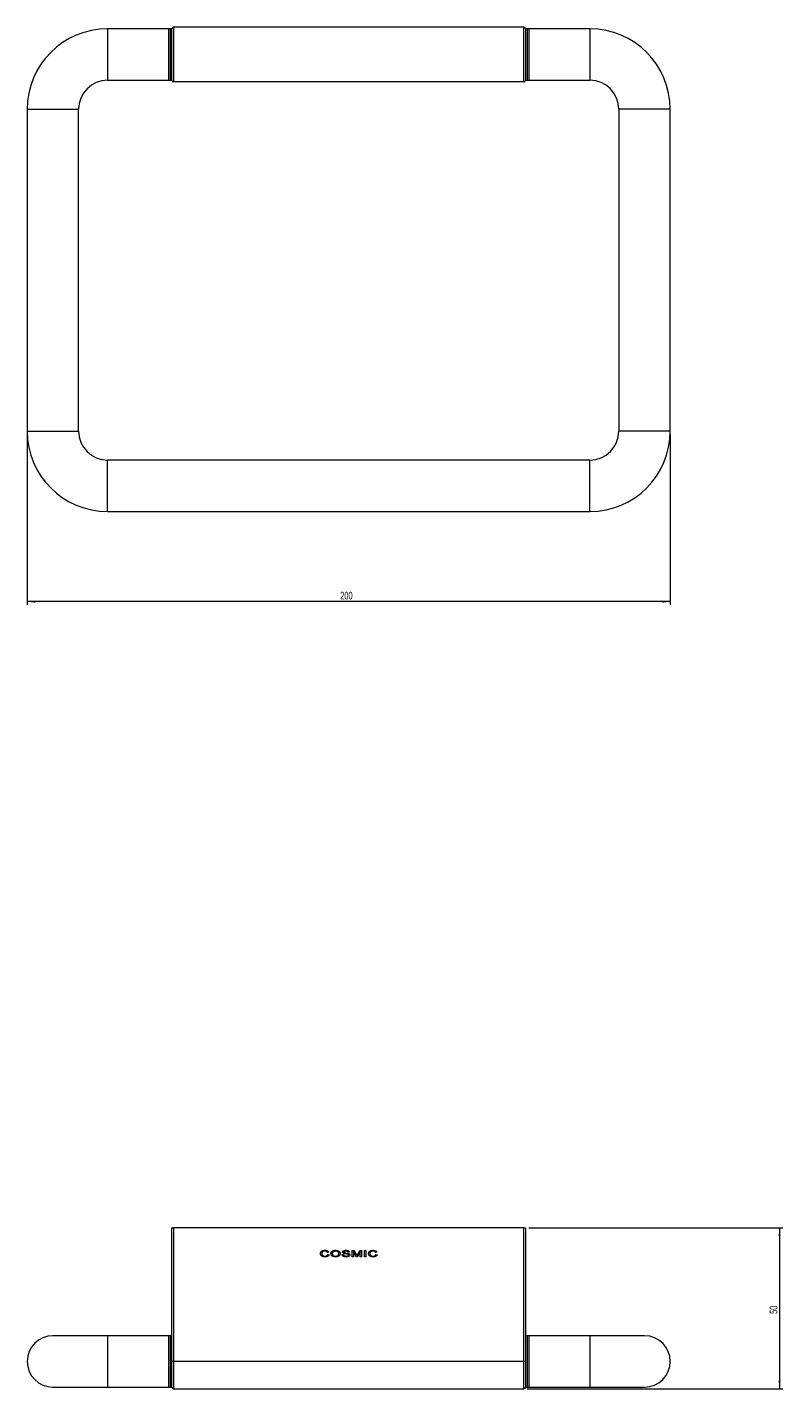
# Model space of a CAD drawing. Header units: millimetres. Extents: x -324 to 226, y 9 to 503.
# Tile 1 of 3: x -324 to -89, y 80 to 503. Entities that reach past the tile are written whole.
import ezdxf

# ---------------------------------------------------------------- set-up
doc = ezdxf.new("R2010")
doc.units = ezdxf.units.MM
doc.styles.add('SLDTEXTSTYLE0', font='TXT', dxfattribs={"width": 0.605})
doc.dimstyles.new('SLDDIMSTYLE0', dxfattribs={"dimtxt": 2.311487, "dimasz": 2.5, "dimexe": 0, "dimexo": 0.0625, "dimgap": 0.577872, "dimtad": 1, "dimtoh": 1, "dimrnd": 1e-09, "dimzin": 12, "dimdsep": 46, "dimtxsty": 'SLDTEXTSTYLE0', "dimsah": 1, "dimcen": 0.09, "dimadec": 0, "dimazin": 0, "dimtfac": 1, "dimtofl": 0, "dimtmove": 0, "dimatfit": 3, "dimfxl": 1, "dimfrac": 2, "dimtolj": 1, "dimtzin": 12, "dimarcsym": 0})

# ---------------------------------------------------------------- blocks, each defined once
blk = doc.blocks.new('*D1')
at = {"color": 7, "linetype": 'Continuous', "lineweight": 0}
for p, q in [((-324.11, 376.97), (-324.11, 323.97)), ((-124.11, 376.97), (-124.11, 323.97)), ((-124.11, 324.97), (-324.11, 324.97))]:
    blk.add_line(p, q, dxfattribs=at)
for points in [[(-324.11, 324.97), (-321.61, 324.66), (-321.61, 325.28)], [(-124.11, 324.97), (-126.61, 325.28), (-126.61, 324.66)]]:
    blk.add_solid(points, dxfattribs=at)
at = {"color": 7, "linetype": 'Continuous', "lineweight": 0, "insert": (-226.75, 328.04), "char_height": 2.381, "attachment_point": 1, "style": 'SLDTEXTSTYLE0'}
blk.add_mtext('200', dxfattribs=at)
blk = doc.blocks.new('*D2')
at = {"color": 7, "linetype": 'Continuous', "lineweight": 0}
for p, q in [((-168.11, 130.38), (-89.11, 130.38)), ((-90.11, 130.38), (-90.11, 80.38)), ((-168.61, 80.38), (-89.11, 80.38))]:
    blk.add_line(p, q, dxfattribs=at)
for points in [[(-90.11, 130.38), (-90.42, 127.88), (-89.8, 127.88)], [(-90.11, 80.38), (-89.8, 82.88), (-90.42, 82.88)]]:
    blk.add_solid(points, dxfattribs=at)
at = {"color": 7, "linetype": 'Continuous', "lineweight": 0, "insert": (-93.18, 103.63), "char_height": 2.381, "attachment_point": 1, "rotation": 90, "style": 'SLDTEXTSTYLE0'}
blk.add_mtext('50', dxfattribs=at)

msp = doc.modelspace()

# ---------------------------------------------------------------- linework, layer by layer
at = {"color": 7, "linetype": 'Continuous', "lineweight": 15}
for p, q in [((-279.606, 502.969), (-299.106, 502.969)), ((-279.106, 502.969), (-280.106, 502.969)), ((-280.106, 495.588), (-280.106, 502.969)), ((-279.606, 502.969), (-279.606, 486.969)), ((-279.106, 486.969), (-279.106, 502.969)), ((-279.106, 495.588), (-279.106, 502.969)), ((-278.606, 503.469), (-278.606, 486.469)), ((-169.606, 503.469), (-278.606, 503.469)), ((-169.606, 486.469), (-169.606, 503.469)), ((-168.106, 502.969), (-169.106, 502.969)), ((-169.106, 502.969), (-169.106, 486.969)), ((-149.106, 502.969), (-168.606, 502.969)), ((-168.606, 502.969), (-168.606, 486.969)), ((-168.106, 502.969), (-168.106, 486.969)), ((-280.106, 486.969), (-280.106, 495.588)), ((-279.106, 486.969), (-279.106, 495.588)), ((-299.106, 486.969), (-279.606, 486.969)), ((-280.106, 486.969), (-279.106, 486.969)), ((-169.106, 486.969), (-168.106, 486.969)), ((-168.606, 486.969), (-149.106, 486.969)), ((-169.606, 486.469), (-278.606, 486.469)), ((-324.106, 477.969), (-324.106, 377.969)), ((-308.106, 377.969), (-308.106, 477.969)), ((-140.106, 477.969), (-140.106, 377.969)), ((-124.106, 377.969), (-124.106, 477.969)), ((-149.106, 368.969), (-299.106, 368.969)), ((-299.106, 352.969), (-149.106, 352.969)), ((-279.106, 88.881), (-279.106, 130.381)), ((-279.106, 130.381), (-278.606, 130.381)), ((-278.606, 130.381), (-278.606, 88.881)), ((-169.606, 130.381), (-278.606, 130.381)), ((-169.606, 88.881), (-169.606, 130.381)), ((-169.606, 130.381), (-169.106, 130.381)), ((-169.106, 130.381), (-169.106, 88.881)), ((-230.311, 122.826), (-230.722, 122.765)), ((-223.834, 122.817), (-224.245, 122.817)), ((-223.019, 123.381), (-222.387, 123.381)), ((-223.019, 121.381), (-223.019, 123.381)), ((-222.609, 123.074), (-222.609, 121.381)), ((-221.777, 121.381), (-222.609, 123.074)), ((-222.387, 123.381), (-221.686, 121.978)), ((-220.506, 123.074), (-221.388, 121.381)), ((-221.382, 122.002), (-220.651, 123.381)), ((-220.651, 123.381), (-220.096, 123.381)), ((-220.506, 121.381), (-220.506, 123.074)), ((-220.096, 123.381), (-220.096, 121.381)), ((-219.152, 123.381), (-218.742, 123.381)), ((-219.152, 121.381), (-219.152, 123.381)), ((-218.742, 123.381), (-218.742, 121.381)), ((-215.337, 122.826), (-215.747, 122.765)), ((-230.645, 122.087), (-230.234, 122.022)), ((-226.116, 122.074), (-225.706, 122.074)), ((-222.609, 121.381), (-223.019, 121.381)), ((-221.388, 121.381), (-221.777, 121.381)), ((-220.096, 121.381), (-220.506, 121.381)), ((-218.742, 121.381), (-219.152, 121.381)), ((-215.67, 122.087), (-215.26, 122.022)), ((-299.106, 96.881), (-316.106, 96.881)), ((-279.606, 96.881), (-299.106, 96.881)), ((-279.106, 96.881), (-280.106, 96.881)), ((-280.106, 80.881), (-280.106, 96.881)), ((-279.606, 96.881), (-279.606, 80.881)), ((-168.106, 96.881), (-169.106, 96.881)), ((-149.106, 96.881), (-168.606, 96.881)), ((-168.606, 96.881), (-168.606, 80.881)), ((-168.106, 96.881), (-168.106, 89.994)), ((-132.106, 96.881), (-149.106, 96.881)), ((-278.606, 88.881), (-279.106, 88.881)), ((-279.106, 80.881), (-279.106, 88.881)), ((-169.606, 88.881), (-278.606, 88.881)), ((-169.106, 88.881), (-169.606, 88.881)), ((-169.106, 88.881), (-169.106, 80.881)), ((-168.106, 89.994), (-168.106, 80.881)), ((-316.106, 80.881), (-299.106, 80.881)), ((-299.106, 80.881), (-279.606, 80.881)), ((-280.106, 80.881), (-279.106, 80.881)), ((-169.106, 80.881), (-168.106, 80.881)), ((-168.606, 80.881), (-149.106, 80.881)), ((-149.106, 80.881), (-132.106, 80.881)), ((-278.606, 80.381), (-169.606, 80.381))]:
    msp.add_line(p, q, dxfattribs=at)
at = {"color": 8, "linetype": 'Continuous', "lineweight": 15}
for p, q in [((-299.106, 502.969), (-299.106, 486.969)), ((-149.106, 502.969), (-149.106, 486.969)), ((-324.106, 477.969), (-308.106, 477.969)), ((-124.106, 477.969), (-140.106, 477.969)), ((-324.106, 377.969), (-308.106, 377.969)), ((-124.106, 377.969), (-140.106, 377.969)), ((-299.106, 352.969), (-299.106, 368.969)), ((-149.106, 352.969), (-149.106, 368.969)), ((-299.106, 96.881), (-299.106, 80.881)), ((-149.106, 96.881), (-149.106, 80.881)), ((-278.606, 88.881), (-278.606, 80.381)), ((-169.606, 80.381), (-169.606, 88.881))]:
    msp.add_line(p, q, dxfattribs=at)
at = {"color": 7, "linetype": 'Continuous', "lineweight": 15}
for centre, radius, start, end in [((-299.106, 477.969), 25, 90, 180), ((-278.606, 502.969), 0.5, 90, 180), ((-169.606, 502.969), 0.5, 0, 90), ((-149.106, 477.969), 25, 0, 90), ((-299.106, 477.969), 9, 90, 180), ((-278.606, 486.969), 0.5, 180, 270), ((-169.606, 486.969), 0.5, 270, 0), ((-149.106, 477.969), 9, 0, 90), ((-299.106, 377.969), 25, 180, 270), ((-299.106, 377.969), 9, 180, 270), ((-149.106, 377.969), 9, 270, 0), ((-149.106, 377.969), 25, 270, 0), ((-316.106, 88.881), 8, 90, 270), ((-132.106, 88.881), 8, 270, 90), ((-278.606, 80.881), 0.5, 180, 270), ((-169.606, 80.881), 0.5, 270, 0)]:
    msp.add_arc(centre, radius, start, end, dxfattribs=at)
for points, knots in [([(-232.901, 122.396), (-232.9, 122.422), (-232.899, 122.472), (-232.891, 122.546), (-232.877, 122.617), (-232.858, 122.687), (-232.832, 122.753), (-232.802, 122.818), (-232.765, 122.879), (-232.723, 122.938), (-232.676, 122.994), (-232.625, 123.046), (-232.568, 123.095), (-232.507, 123.141), (-232.441, 123.183), (-232.37, 123.221), (-232.295, 123.257), (-232.215, 123.288), (-232.132, 123.316), (-232.046, 123.341), (-231.959, 123.361), (-231.869, 123.378), (-231.778, 123.391), (-231.684, 123.4), (-231.588, 123.406), (-231.524, 123.407), (-231.491, 123.407)], [0, 0, 0, 0, 0.0392127, 0.0776127, 0.1150268, 0.1516574, 0.1882764, 0.2248087, 0.2615234, 0.2986614, 0.336133, 0.3740514, 0.4125061, 0.4516922, 0.4920284, 0.5333758, 0.5760003, 0.6203501, 0.6656128, 0.7113085, 0.7574834, 0.8042841, 0.8520016, 0.9002897, 0.9496662, 1, 1, 1, 1]), ([(-231.51, 123.176), (-231.537, 123.176), (-231.592, 123.175), (-231.672, 123.17), (-231.748, 123.162), (-231.821, 123.15), (-231.89, 123.135), (-231.956, 123.116), (-232.018, 123.094), (-232.077, 123.069), (-232.132, 123.04), (-232.183, 123.009), (-232.229, 122.977), (-232.272, 122.941), (-232.31, 122.903), (-232.344, 122.863), (-232.374, 122.821), (-232.407, 122.761), (-232.44, 122.685), (-232.469, 122.59), (-232.488, 122.494), (-232.49, 122.43), (-232.491, 122.397)], [0, 0, 0, 0, 0.05880528, 0.1151756, 0.16920908, 0.22106952, 0.27113642, 0.31928257, 0.36577223, 0.41109135, 0.45470801, 0.4966893, 0.53684371, 0.57556888, 0.61334572, 0.65026143, 0.68680298, 0.72288021, 0.79414442, 0.86334841, 0.93176278, 1, 1, 1, 1]), ([(-230.722, 122.765), (-230.73, 122.783), (-230.748, 122.817), (-230.777, 122.865), (-230.81, 122.91), (-230.847, 122.951), (-230.885, 122.988), (-230.927, 123.022), (-230.971, 123.052), (-231.019, 123.079), (-231.07, 123.102), (-231.123, 123.122), (-231.18, 123.138), (-231.24, 123.153), (-231.303, 123.163), (-231.369, 123.171), (-231.438, 123.175), (-231.485, 123.176), (-231.51, 123.176)], [0, 0, 0, 0, 0.06184966, 0.12200667, 0.1805389, 0.2382338, 0.29492376, 0.3512955, 0.40811383, 0.46545846, 0.5241135, 0.58437806, 0.6471845, 0.71210079, 0.77966758, 0.85011239, 0.92321273, 1, 1, 1, 1]), ([(-231.491, 123.407), (-231.455, 123.407), (-231.383, 123.406), (-231.277, 123.398), (-231.176, 123.387), (-231.079, 123.37), (-230.987, 123.349), (-230.9, 123.322), (-230.816, 123.292), (-230.737, 123.256), (-230.664, 123.216), (-230.596, 123.172), (-230.534, 123.124), (-230.477, 123.072), (-230.427, 123.017), (-230.382, 122.957), (-230.343, 122.894), (-230.322, 122.848), (-230.311, 122.826)], [0, 0, 0, 0, 0.0788035, 0.1546021, 0.2275391, 0.2978795, 0.3657456, 0.431238, 0.4950118, 0.5569067, 0.6171217, 0.6751019, 0.731062, 0.7858002, 0.8397443, 0.8929383, 0.9462471, 1, 1, 1, 1]), ([(-229.624, 122.355), (-229.624, 122.375), (-229.623, 122.415), (-229.618, 122.475), (-229.611, 122.532), (-229.6, 122.588), (-229.586, 122.643), (-229.568, 122.695), (-229.549, 122.746), (-229.525, 122.795), (-229.499, 122.843), (-229.469, 122.889), (-229.437, 122.933), (-229.4, 122.975), (-229.362, 123.016), (-229.319, 123.055), (-229.274, 123.093), (-229.21, 123.14), (-229.123, 123.195), (-229.013, 123.252), (-228.895, 123.3), (-228.77, 123.339), (-228.637, 123.37), (-228.497, 123.391), (-228.351, 123.405), (-228.25, 123.406), (-228.199, 123.407)], [0, 0, 0, 0, 0.0306424, 0.060566, 0.0896373, 0.1183707, 0.1464761, 0.1742617, 0.2017675, 0.2289905, 0.2564135, 0.2838031, 0.3113324, 0.3393553, 0.3677217, 0.3963815, 0.4260029, 0.4561112, 0.5174417, 0.5799925, 0.6437996, 0.7095119, 0.777756, 0.848726, 0.9225826, 1, 1, 1, 1]), ([(-228.197, 123.176), (-228.231, 123.176), (-228.298, 123.175), (-228.397, 123.165), (-228.492, 123.151), (-228.584, 123.13), (-228.672, 123.103), (-228.756, 123.07), (-228.837, 123.032), (-228.901, 122.995), (-228.95, 122.962), (-228.984, 122.936), (-229.016, 122.907), (-229.045, 122.876), (-229.073, 122.843), (-229.097, 122.808), (-229.12, 122.772), (-229.139, 122.733), (-229.157, 122.692), (-229.172, 122.649), (-229.185, 122.604), (-229.195, 122.558), (-229.204, 122.509), (-229.209, 122.458), (-229.213, 122.406), (-229.214, 122.37), (-229.214, 122.352)], [0, 0, 0, 0, 0.0687539, 0.1353454, 0.1999957, 0.2632874, 0.3246768, 0.3854383, 0.4454738, 0.5052475, 0.5349255, 0.5639301, 0.5927387, 0.6213359, 0.6498403, 0.6784781, 0.7072766, 0.7366891, 0.7662751, 0.7969698, 0.8281051, 0.8604084, 0.893508, 0.9276767, 0.9633361, 1, 1, 1, 1]), ([(-228.199, 123.407), (-228.165, 123.407), (-228.098, 123.406), (-227.999, 123.4), (-227.902, 123.389), (-227.808, 123.375), (-227.716, 123.357), (-227.627, 123.334), (-227.54, 123.308), (-227.456, 123.277), (-227.376, 123.243), (-227.301, 123.205), (-227.23, 123.164), (-227.164, 123.12), (-227.103, 123.073), (-227.048, 123.022), (-226.997, 122.968), (-226.951, 122.911), (-226.91, 122.851), (-226.875, 122.79), (-226.845, 122.726), (-226.82, 122.66), (-226.801, 122.592), (-226.788, 122.523), (-226.78, 122.451), (-226.778, 122.403), (-226.778, 122.378)], [0, 0, 0, 0, 0.0519382, 0.1027323, 0.1522886, 0.2008928, 0.2486451, 0.2954528, 0.3416276, 0.3873554, 0.4318635, 0.4748352, 0.5164228, 0.5567947, 0.5959733, 0.6344659, 0.6722101, 0.7094387, 0.7462393, 0.782501, 0.8182572, 0.8540298, 0.8896947, 0.9259403, 0.9625599, 1, 1, 1, 1]), ([(-227.188, 122.38), (-227.189, 122.4), (-227.189, 122.439), (-227.195, 122.496), (-227.205, 122.551), (-227.218, 122.605), (-227.235, 122.657), (-227.256, 122.706), (-227.281, 122.754), (-227.31, 122.8), (-227.342, 122.844), (-227.379, 122.885), (-227.418, 122.923), (-227.461, 122.959), (-227.507, 122.993), (-227.558, 123.024), (-227.612, 123.052), (-227.668, 123.078), (-227.728, 123.102), (-227.79, 123.122), (-227.853, 123.138), (-227.918, 123.152), (-227.986, 123.163), (-228.054, 123.171), (-228.125, 123.175), (-228.173, 123.176), (-228.197, 123.176)], [0, 0, 0, 0, 0.0410728, 0.080649, 0.1194993, 0.1577761, 0.195228, 0.2326306, 0.2698476, 0.3070977, 0.3447636, 0.3824928, 0.4205428, 0.4593228, 0.4990464, 0.5397665, 0.5818276, 0.625143, 0.6694903, 0.7143988, 0.7597437, 0.8059265, 0.8528472, 0.9008747, 0.9497855, 1, 1, 1, 1]), ([(-226.014, 122.859), (-226.013, 122.872), (-226.013, 122.897), (-226.006, 122.934), (-225.996, 122.97), (-225.982, 123.006), (-225.964, 123.041), (-225.941, 123.075), (-225.915, 123.109), (-225.885, 123.142), (-225.851, 123.173), (-225.813, 123.203), (-225.772, 123.231), (-225.727, 123.257), (-225.677, 123.28), (-225.625, 123.303), (-225.569, 123.322), (-225.488, 123.346), (-225.381, 123.371), (-225.247, 123.392), (-225.106, 123.404), (-225.009, 123.406), (-224.96, 123.407)], [0, 0, 0, 0, 0.0286393, 0.0573034, 0.0860267, 0.1154349, 0.1455548, 0.1768554, 0.2095162, 0.2439156, 0.2795995, 0.3163872, 0.3545105, 0.3945972, 0.4362696, 0.4799592, 0.5255706, 0.5737274, 0.6738274, 0.7778192, 0.8864801, 1, 1, 1, 1]), ([(-225.575, 122.427), (-225.593, 122.433), (-225.628, 122.445), (-225.678, 122.466), (-225.724, 122.487), (-225.768, 122.509), (-225.807, 122.534), (-225.843, 122.558), (-225.876, 122.584), (-225.905, 122.611), (-225.931, 122.639), (-225.953, 122.668), (-225.972, 122.698), (-225.987, 122.729), (-225.999, 122.76), (-226.008, 122.792), (-226.013, 122.826), (-226.014, 122.848), (-226.014, 122.859)], [0, 0, 0, 0, 0.0865027, 0.1685484, 0.2460548, 0.3199882, 0.3898216, 0.4562395, 0.518977, 0.5791637, 0.6368052, 0.6918676, 0.7451437, 0.7967828, 0.8475709, 0.8978364, 0.9488929, 1, 1, 1, 1]), ([(-224.944, 123.176), (-224.971, 123.176), (-225.025, 123.176), (-225.102, 123.171), (-225.174, 123.165), (-225.24, 123.155), (-225.3, 123.143), (-225.354, 123.128), (-225.402, 123.111), (-225.445, 123.09), (-225.482, 123.068), (-225.514, 123.044), (-225.542, 123.019), (-225.565, 122.993), (-225.582, 122.966), (-225.594, 122.937), (-225.602, 122.908), (-225.603, 122.888), (-225.604, 122.878)], [0, 0, 0, 0, 0.1053235, 0.2032001, 0.2937334, 0.3776528, 0.4551034, 0.5256243, 0.590337, 0.6498947, 0.704426, 0.7547549, 0.8013465, 0.8444037, 0.8851389, 0.9236984, 0.9614007, 1, 1, 1, 1]), ([(-225.604, 122.878), (-225.603, 122.869), (-225.603, 122.852), (-225.597, 122.826), (-225.588, 122.802), (-225.576, 122.779), (-225.56, 122.758), (-225.541, 122.737), (-225.518, 122.718), (-225.501, 122.707), (-225.492, 122.701)], [0, 0, 0, 0, 0.1210132, 0.2369517, 0.3539112, 0.4701814, 0.5931714, 0.7201017, 0.8553119, 1, 1, 1, 1]), ([(-225.492, 122.701), (-225.481, 122.695), (-225.457, 122.681), (-225.412, 122.665), (-225.357, 122.647), (-225.291, 122.63), (-225.214, 122.612), (-225.125, 122.594), (-225.026, 122.576), (-224.919, 122.559), (-224.811, 122.542), (-224.708, 122.525), (-224.614, 122.509), (-224.529, 122.492), (-224.453, 122.477), (-224.386, 122.461), (-224.327, 122.447), (-224.291, 122.437), (-224.274, 122.433)], [0, 0, 0, 0, 0.0296714, 0.0676373, 0.114054, 0.1684678, 0.2319032, 0.3038638, 0.3846353, 0.4739334, 0.5641805, 0.6473671, 0.7234967, 0.7926928, 0.8550999, 0.910297, 0.9587965, 1, 1, 1, 1]), ([(-224.96, 123.407), (-224.932, 123.407), (-224.879, 123.406), (-224.799, 123.403), (-224.722, 123.397), (-224.647, 123.39), (-224.575, 123.38), (-224.505, 123.368), (-224.438, 123.353), (-224.373, 123.337), (-224.311, 123.318), (-224.253, 123.298), (-224.199, 123.275), (-224.148, 123.25), (-224.101, 123.223), (-224.057, 123.194), (-224.017, 123.163), (-223.981, 123.129), (-223.949, 123.095), (-223.921, 123.058), (-223.896, 123.021), (-223.876, 122.982), (-223.859, 122.943), (-223.847, 122.902), (-223.838, 122.86), (-223.836, 122.832), (-223.834, 122.817)], [0, 0, 0, 0, 0.0589561, 0.1159395, 0.1715844, 0.2253489, 0.2776066, 0.3283803, 0.3777871, 0.4258406, 0.4721414, 0.5164377, 0.5585768, 0.5992165, 0.6381307, 0.6756956, 0.7119384, 0.7471443, 0.7813265, 0.8141134, 0.8460959, 0.8773555, 0.9079032, 0.9385591, 0.9690689, 1, 1, 1, 1]), ([(-224.245, 122.817), (-224.248, 122.832), (-224.253, 122.86), (-224.267, 122.901), (-224.285, 122.939), (-224.308, 122.974), (-224.336, 123.006), (-224.367, 123.036), (-224.403, 123.063), (-224.444, 123.087), (-224.489, 123.108), (-224.539, 123.126), (-224.594, 123.142), (-224.655, 123.154), (-224.72, 123.164), (-224.79, 123.171), (-224.865, 123.175), (-224.917, 123.176), (-224.944, 123.176)], [0, 0, 0, 0, 0.0510886, 0.10073792, 0.14949394, 0.19795076, 0.24656634, 0.29665742, 0.34893038, 0.40326179, 0.46098867, 0.52304278, 0.58940524, 0.66076522, 0.73713249, 0.81909302, 0.90680378, 1, 1, 1, 1]), ([(-217.927, 122.396), (-217.926, 122.422), (-217.925, 122.472), (-217.916, 122.546), (-217.902, 122.617), (-217.883, 122.687), (-217.858, 122.753), (-217.828, 122.818), (-217.791, 122.879), (-217.749, 122.938), (-217.702, 122.994), (-217.65, 123.046), (-217.593, 123.095), (-217.532, 123.141), (-217.466, 123.183), (-217.395, 123.221), (-217.32, 123.257), (-217.24, 123.288), (-217.157, 123.316), (-217.072, 123.341), (-216.984, 123.361), (-216.895, 123.378), (-216.803, 123.391), (-216.71, 123.4), (-216.614, 123.406), (-216.549, 123.407), (-216.517, 123.407)], [0, 0, 0, 0, 0.0392127, 0.0776127, 0.1150268, 0.1516574, 0.1882764, 0.2248087, 0.2615234, 0.2986614, 0.336133, 0.3740514, 0.4125061, 0.4516922, 0.4920284, 0.5333758, 0.5760003, 0.6203501, 0.6656128, 0.7113085, 0.7574834, 0.8042841, 0.8520016, 0.9002897, 0.9496662, 1, 1, 1, 1]), ([(-216.535, 123.176), (-216.563, 123.176), (-216.617, 123.175), (-216.697, 123.17), (-216.773, 123.162), (-216.846, 123.15), (-216.916, 123.135), (-216.981, 123.116), (-217.044, 123.094), (-217.103, 123.069), (-217.157, 123.04), (-217.208, 123.009), (-217.255, 122.977), (-217.297, 122.941), (-217.336, 122.903), (-217.369, 122.863), (-217.399, 122.821), (-217.433, 122.761), (-217.466, 122.685), (-217.495, 122.59), (-217.513, 122.494), (-217.515, 122.43), (-217.516, 122.397)], [0, 0, 0, 0, 0.0588053, 0.1151756, 0.1692091, 0.2210695, 0.2711364, 0.3192826, 0.3657722, 0.4110914, 0.454708, 0.4966893, 0.5368437, 0.5755689, 0.6133457, 0.6502614, 0.686803, 0.7228802, 0.7941444, 0.8633484, 0.9317628, 1, 1, 1, 1]), ([(-215.747, 122.765), (-215.756, 122.783), (-215.774, 122.817), (-215.803, 122.865), (-215.836, 122.91), (-215.872, 122.951), (-215.911, 122.988), (-215.952, 123.022), (-215.997, 123.052), (-216.044, 123.079), (-216.095, 123.102), (-216.149, 123.122), (-216.206, 123.138), (-216.265, 123.153), (-216.329, 123.163), (-216.395, 123.171), (-216.464, 123.175), (-216.511, 123.176), (-216.535, 123.176)], [0, 0, 0, 0, 0.0618497, 0.1220067, 0.1805389, 0.2382338, 0.2949238, 0.3512955, 0.4081138, 0.4654585, 0.5241135, 0.5843781, 0.6471845, 0.7121008, 0.7796676, 0.8501124, 0.9232127, 1, 1, 1, 1]), ([(-216.517, 123.407), (-216.48, 123.407), (-216.408, 123.406), (-216.303, 123.398), (-216.202, 123.387), (-216.105, 123.37), (-216.013, 123.349), (-215.925, 123.322), (-215.842, 123.292), (-215.763, 123.256), (-215.689, 123.216), (-215.622, 123.172), (-215.559, 123.124), (-215.503, 123.072), (-215.452, 123.017), (-215.408, 122.957), (-215.368, 122.894), (-215.347, 122.848), (-215.337, 122.826)], [0, 0, 0, 0, 0.0788035, 0.1546021, 0.2275391, 0.2978795, 0.3657456, 0.431238, 0.4950118, 0.5569067, 0.6171217, 0.6751019, 0.731062, 0.7858002, 0.8397443, 0.8929383, 0.9462471, 1, 1, 1, 1]), ([(-231.483, 121.356), (-231.523, 121.356), (-231.6, 121.357), (-231.714, 121.363), (-231.822, 121.373), (-231.924, 121.387), (-232.02, 121.406), (-232.111, 121.428), (-232.196, 121.455), (-232.276, 121.485), (-232.35, 121.52), (-232.42, 121.558), (-232.485, 121.6), (-232.546, 121.645), (-232.602, 121.695), (-232.653, 121.747), (-232.7, 121.804), (-232.742, 121.864), (-232.779, 121.926), (-232.812, 121.99), (-232.84, 122.055), (-232.862, 122.121), (-232.879, 122.188), (-232.892, 122.256), (-232.9, 122.326), (-232.901, 122.373), (-232.901, 122.396)], [0, 0, 0, 0, 0.0600865, 0.1176148, 0.1720811, 0.2241468, 0.2735783, 0.3208731, 0.3656549, 0.408556, 0.4498241, 0.4899256, 0.5289766, 0.5671272, 0.6046723, 0.6417209, 0.6787834, 0.715821, 0.7525591, 0.7886551, 0.8240875, 0.8593341, 0.8942171, 0.9291722, 0.9643776, 1, 1, 1, 1]), ([(-232.491, 122.397), (-232.49, 122.377), (-232.49, 122.336), (-232.485, 122.276), (-232.476, 122.218), (-232.463, 122.163), (-232.448, 122.109), (-232.428, 122.057), (-232.406, 122.007), (-232.38, 121.959), (-232.35, 121.913), (-232.316, 121.871), (-232.278, 121.831), (-232.237, 121.794), (-232.191, 121.761), (-232.142, 121.73), (-232.089, 121.703), (-232.032, 121.678), (-231.973, 121.657), (-231.912, 121.638), (-231.85, 121.622), (-231.787, 121.609), (-231.723, 121.599), (-231.657, 121.592), (-231.59, 121.588), (-231.545, 121.587), (-231.523, 121.586)], [0, 0, 0, 0, 0.0430769, 0.0848995, 0.1256328, 0.1657287, 0.2047533, 0.2432412, 0.281657, 0.3195728, 0.357343, 0.3951619, 0.4333357, 0.4717677, 0.5111989, 0.5515398, 0.593437, 0.6366526, 0.6807059, 0.7251945, 0.7696858, 0.8144897, 0.8600927, 0.9059488, 0.95273, 1, 1, 1, 1]), ([(-231.523, 121.586), (-231.496, 121.587), (-231.442, 121.588), (-231.363, 121.594), (-231.287, 121.603), (-231.215, 121.617), (-231.146, 121.635), (-231.08, 121.657), (-231.017, 121.682), (-230.958, 121.712), (-230.902, 121.745), (-230.851, 121.783), (-230.805, 121.824), (-230.763, 121.869), (-230.726, 121.918), (-230.694, 121.971), (-230.666, 122.027), (-230.652, 122.067), (-230.645, 122.087)], [0, 0, 0, 0, 0.0753123, 0.148229, 0.2181767, 0.2858529, 0.3517343, 0.4154579, 0.4780309, 0.5391, 0.5987246, 0.6568196, 0.7135516, 0.7699597, 0.8263534, 0.8830036, 0.9407777, 1, 1, 1, 1]), ([(-230.234, 122.022), (-230.245, 121.995), (-230.267, 121.942), (-230.309, 121.869), (-230.355, 121.799), (-230.409, 121.734), (-230.469, 121.675), (-230.535, 121.62), (-230.607, 121.57), (-230.686, 121.525), (-230.77, 121.485), (-230.859, 121.451), (-230.951, 121.421), (-231.049, 121.397), (-231.151, 121.379), (-231.258, 121.366), (-231.369, 121.357), (-231.445, 121.356), (-231.483, 121.356)], [0, 0, 0, 0, 0.0570833, 0.1129522, 0.1684144, 0.2238715, 0.2796425, 0.3362213, 0.394418, 0.4543666, 0.5158948, 0.5788709, 0.6432863, 0.7100135, 0.7785632, 0.8497439, 0.9234958, 1, 1, 1, 1]), ([(-228.201, 121.356), (-228.236, 121.356), (-228.304, 121.357), (-228.405, 121.363), (-228.503, 121.374), (-228.598, 121.388), (-228.691, 121.408), (-228.781, 121.431), (-228.868, 121.459), (-228.952, 121.49), (-229.032, 121.525), (-229.107, 121.564), (-229.178, 121.605), (-229.243, 121.65), (-229.303, 121.698), (-229.359, 121.748), (-229.409, 121.802), (-229.454, 121.859), (-229.494, 121.918), (-229.528, 121.978), (-229.558, 122.038), (-229.582, 122.1), (-229.601, 122.163), (-229.614, 122.226), (-229.622, 122.29), (-229.624, 122.333), (-229.624, 122.355)], [0, 0, 0, 0, 0.0537512, 0.1061453, 0.1570831, 0.2070287, 0.2559839, 0.3039956, 0.3512434, 0.3977987, 0.4431372, 0.4869378, 0.5290721, 0.5701084, 0.6098376, 0.648459, 0.6866347, 0.7242898, 0.7611802, 0.7968772, 0.8317691, 0.8660629, 0.8996111, 0.9331027, 0.9663544, 1, 1, 1, 1]), ([(-229.214, 122.352), (-229.213, 122.323), (-229.212, 122.266), (-229.197, 122.184), (-229.175, 122.106), (-229.143, 122.033), (-229.102, 121.965), (-229.053, 121.901), (-228.994, 121.843), (-228.926, 121.79), (-228.852, 121.742), (-228.773, 121.7), (-228.689, 121.665), (-228.601, 121.636), (-228.508, 121.614), (-228.41, 121.598), (-228.308, 121.588), (-228.239, 121.587), (-228.203, 121.586)], [0, 0, 0, 0, 0.06101488, 0.1193593, 0.17605233, 0.23176616, 0.28730831, 0.34357366, 0.40162338, 0.46246846, 0.52467691, 0.58752178, 0.65138731, 0.71642286, 0.78375223, 0.85294933, 0.92492462, 1, 1, 1, 1]), ([(-228.203, 121.586), (-228.167, 121.587), (-228.096, 121.588), (-227.993, 121.598), (-227.894, 121.614), (-227.8, 121.637), (-227.711, 121.666), (-227.627, 121.701), (-227.548, 121.744), (-227.474, 121.792), (-227.407, 121.846), (-227.348, 121.906), (-227.299, 121.972), (-227.258, 122.043), (-227.226, 122.119), (-227.205, 122.202), (-227.19, 122.289), (-227.189, 122.349), (-227.188, 122.38)], [0, 0, 0, 0, 0.07463886, 0.14623694, 0.21514903, 0.28136476, 0.34593891, 0.40859998, 0.47004042, 0.53112254, 0.59063384, 0.64808294, 0.70450752, 0.76044146, 0.81729942, 0.87568124, 0.936374, 1, 1, 1, 1]), ([(-226.778, 122.378), (-226.778, 122.353), (-226.779, 122.304), (-226.789, 122.232), (-226.802, 122.161), (-226.823, 122.092), (-226.848, 122.025), (-226.88, 121.961), (-226.917, 121.898), (-226.96, 121.838), (-227.008, 121.78), (-227.061, 121.726), (-227.119, 121.675), (-227.181, 121.628), (-227.248, 121.585), (-227.321, 121.546), (-227.397, 121.51), (-227.479, 121.477), (-227.563, 121.449), (-227.649, 121.424), (-227.737, 121.403), (-227.827, 121.385), (-227.918, 121.372), (-228.011, 121.363), (-228.105, 121.357), (-228.169, 121.356), (-228.201, 121.356)], [0, 0, 0, 0, 0.0381179, 0.0754578, 0.1120058, 0.1484912, 0.1849254, 0.221652, 0.2587411, 0.2966411, 0.3350282, 0.3736945, 0.4127257, 0.4526598, 0.4933883, 0.5353598, 0.5785996, 0.6233593, 0.6690164, 0.7148405, 0.7611357, 0.8076844, 0.8548631, 0.9024243, 0.9508397, 1, 1, 1, 1]), ([(-224.853, 121.356), (-224.886, 121.356), (-224.95, 121.356), (-225.045, 121.36), (-225.135, 121.367), (-225.222, 121.376), (-225.304, 121.388), (-225.382, 121.402), (-225.456, 121.42), (-225.526, 121.439), (-225.593, 121.462), (-225.655, 121.486), (-225.714, 121.514), (-225.77, 121.544), (-225.821, 121.577), (-225.869, 121.612), (-225.914, 121.651), (-225.954, 121.691), (-225.99, 121.734), (-226.022, 121.778), (-226.05, 121.824), (-226.073, 121.871), (-226.091, 121.92), (-226.104, 121.97), (-226.113, 122.021), (-226.115, 122.056), (-226.116, 122.074)], [0, 0, 0, 0, 0.0613427, 0.1202402, 0.1765021, 0.2306386, 0.2822982, 0.3317415, 0.3788566, 0.4241697, 0.4676161, 0.5094729, 0.5499631, 0.5891257, 0.627029, 0.6642812, 0.7005217, 0.7363134, 0.7713368, 0.805105, 0.8382027, 0.8706536, 0.9028429, 0.9348375, 0.9672212, 1, 1, 1, 1]), ([(-225.706, 122.074), (-225.701, 122.048), (-225.692, 121.999), (-225.666, 121.929), (-225.633, 121.867), (-225.597, 121.821), (-225.565, 121.788), (-225.537, 121.764), (-225.506, 121.742), (-225.472, 121.721), (-225.435, 121.701), (-225.394, 121.682), (-225.351, 121.665), (-225.288, 121.643), (-225.204, 121.62), (-225.098, 121.601), (-224.986, 121.589), (-224.91, 121.587), (-224.87, 121.586)], [0, 0, 0, 0, 0.0730611, 0.1417004, 0.2078969, 0.2722047, 0.3050264, 0.3392854, 0.375214, 0.4126946, 0.4523624, 0.4944005, 0.5382671, 0.5850507, 0.6821911, 0.7835159, 0.8889916, 1, 1, 1, 1]), ([(-224.497, 122.205), (-224.508, 122.208), (-224.533, 122.215), (-224.576, 122.224), (-224.626, 122.235), (-224.686, 122.246), (-224.754, 122.258), (-224.831, 122.273), (-224.917, 122.287), (-225.009, 122.303), (-225.101, 122.319), (-225.19, 122.335), (-225.271, 122.35), (-225.345, 122.366), (-225.413, 122.381), (-225.473, 122.397), (-225.527, 122.411), (-225.559, 122.422), (-225.575, 122.427)], [0, 0, 0, 0, 0.0311649, 0.0702922, 0.1171986, 0.1724539, 0.2353561, 0.3063978, 0.3854517, 0.4725833, 0.5604938, 0.6422471, 0.7174925, 0.7863145, 0.8490944, 0.9057737, 0.9560255, 1, 1, 1, 1]), ([(-224.87, 121.586), (-224.836, 121.587), (-224.768, 121.588), (-224.67, 121.597), (-224.578, 121.612), (-224.494, 121.632), (-224.417, 121.658), (-224.35, 121.688), (-224.294, 121.723), (-224.248, 121.762), (-224.213, 121.804), (-224.187, 121.847), (-224.171, 121.891), (-224.169, 121.921), (-224.168, 121.935)], [0, 0, 0, 0, 0.1217829, 0.2365365, 0.3446887, 0.4473498, 0.5418179, 0.6271083, 0.7038888, 0.7739243, 0.8374117, 0.8951479, 0.9486017, 1, 1, 1, 1]), ([(-223.757, 121.949), (-223.758, 121.936), (-223.759, 121.91), (-223.765, 121.871), (-223.776, 121.832), (-223.791, 121.795), (-223.81, 121.758), (-223.833, 121.721), (-223.861, 121.685), (-223.893, 121.65), (-223.928, 121.616), (-223.968, 121.584), (-224.011, 121.554), (-224.058, 121.526), (-224.109, 121.499), (-224.163, 121.476), (-224.221, 121.453), (-224.282, 121.433), (-224.347, 121.415), (-224.413, 121.399), (-224.482, 121.386), (-224.552, 121.374), (-224.625, 121.366), (-224.699, 121.36), (-224.775, 121.356), (-224.827, 121.356), (-224.853, 121.356)], [0, 0, 0, 0, 0.02880353, 0.05766086, 0.08665075, 0.11630328, 0.14662811, 0.17830372, 0.21135962, 0.24607216, 0.28219686, 0.31933066, 0.35792647, 0.39794703, 0.43969877, 0.48306307, 0.5284154, 0.57603364, 0.62510352, 0.67522445, 0.72605633, 0.77836762, 0.83185328, 0.88662745, 0.94246103, 1, 1, 1, 1]), ([(-224.168, 121.935), (-224.169, 121.95), (-224.17, 121.979), (-224.185, 122.02), (-224.209, 122.059), (-224.236, 122.088), (-224.263, 122.109), (-224.287, 122.124), (-224.314, 122.14), (-224.344, 122.154), (-224.378, 122.168), (-224.415, 122.181), (-224.455, 122.194), (-224.483, 122.202), (-224.497, 122.205)], [0, 0, 0, 0, 0.0946541, 0.1877646, 0.283977, 0.3875204, 0.4445204, 0.5061264, 0.5732212, 0.6464737, 0.7249374, 0.810075, 0.9023628, 1, 1, 1, 1]), ([(-224.274, 122.433), (-224.253, 122.426), (-224.211, 122.413), (-224.151, 122.391), (-224.096, 122.368), (-224.045, 122.343), (-223.998, 122.318), (-223.955, 122.29), (-223.917, 122.262), (-223.883, 122.232), (-223.854, 122.2), (-223.828, 122.168), (-223.806, 122.134), (-223.789, 122.1), (-223.774, 122.064), (-223.765, 122.026), (-223.759, 121.988), (-223.758, 121.962), (-223.757, 121.949)], [0, 0, 0, 0, 0.0883831, 0.1719744, 0.2507585, 0.3251389, 0.395327, 0.4616079, 0.5240277, 0.5832948, 0.6398817, 0.6934743, 0.746031, 0.7968732, 0.8476963, 0.8977368, 0.9483551, 1, 1, 1, 1]), ([(-221.686, 121.978), (-221.678, 121.962), (-221.663, 121.931), (-221.641, 121.887), (-221.621, 121.846), (-221.603, 121.807), (-221.586, 121.772), (-221.571, 121.74), (-221.557, 121.711), (-221.549, 121.693), (-221.545, 121.684)], [0, 0, 0, 0, 0.1627124, 0.3149737, 0.4557003, 0.5854343, 0.7052839, 0.8141419, 0.9120089, 1, 1, 1, 1]), ([(-221.545, 121.684), (-221.54, 121.694), (-221.53, 121.714), (-221.515, 121.746), (-221.497, 121.781), (-221.478, 121.819), (-221.456, 121.86), (-221.433, 121.905), (-221.408, 121.952), (-221.391, 121.985), (-221.382, 122.002)], [0, 0, 0, 0, 0.0888479, 0.1887426, 0.2981705, 0.4176375, 0.5481707, 0.688225, 0.8388332, 1, 1, 1, 1]), ([(-216.509, 121.356), (-216.548, 121.356), (-216.626, 121.357), (-216.74, 121.363), (-216.847, 121.373), (-216.95, 121.387), (-217.046, 121.406), (-217.137, 121.428), (-217.222, 121.455), (-217.301, 121.485), (-217.376, 121.52), (-217.446, 121.558), (-217.511, 121.6), (-217.572, 121.645), (-217.627, 121.695), (-217.679, 121.747), (-217.726, 121.804), (-217.768, 121.864), (-217.805, 121.926), (-217.837, 121.99), (-217.865, 122.055), (-217.888, 122.121), (-217.905, 122.188), (-217.917, 122.256), (-217.925, 122.326), (-217.926, 122.373), (-217.927, 122.396)], [0, 0, 0, 0, 0.0600865, 0.1176148, 0.1720811, 0.2241468, 0.2735783, 0.3208731, 0.3656549, 0.408556, 0.4498241, 0.4899256, 0.5289766, 0.5671272, 0.6046723, 0.6417209, 0.6787834, 0.715821, 0.7525591, 0.7886551, 0.8240875, 0.8593341, 0.8942171, 0.9291722, 0.9643776, 1, 1, 1, 1]), ([(-217.516, 122.397), (-217.516, 122.377), (-217.516, 122.336), (-217.51, 122.276), (-217.501, 122.218), (-217.489, 122.163), (-217.473, 122.109), (-217.454, 122.057), (-217.431, 122.007), (-217.405, 121.959), (-217.376, 121.913), (-217.342, 121.871), (-217.304, 121.831), (-217.263, 121.794), (-217.217, 121.761), (-217.168, 121.73), (-217.114, 121.703), (-217.057, 121.678), (-216.998, 121.657), (-216.938, 121.638), (-216.876, 121.622), (-216.813, 121.609), (-216.748, 121.599), (-216.683, 121.592), (-216.616, 121.588), (-216.571, 121.587), (-216.548, 121.586)], [0, 0, 0, 0, 0.0430769, 0.0848995, 0.1256328, 0.1657287, 0.2047533, 0.2432412, 0.281657, 0.3195728, 0.357343, 0.3951619, 0.4333357, 0.4717677, 0.5111989, 0.5515398, 0.593437, 0.6366526, 0.6807059, 0.7251945, 0.7696858, 0.8144897, 0.8600927, 0.9059488, 0.95273, 1, 1, 1, 1]), ([(-216.548, 121.586), (-216.521, 121.587), (-216.468, 121.588), (-216.389, 121.594), (-216.313, 121.603), (-216.241, 121.617), (-216.172, 121.635), (-216.105, 121.657), (-216.043, 121.682), (-215.983, 121.712), (-215.928, 121.745), (-215.877, 121.783), (-215.83, 121.824), (-215.788, 121.869), (-215.751, 121.918), (-215.719, 121.971), (-215.692, 122.027), (-215.677, 122.067), (-215.67, 122.087)], [0, 0, 0, 0, 0.0753123, 0.148229, 0.2181767, 0.2858529, 0.3517343, 0.4154579, 0.4780309, 0.5391, 0.5987246, 0.6568196, 0.7135516, 0.7699597, 0.8263534, 0.8830036, 0.9407777, 1, 1, 1, 1]), ([(-215.26, 122.022), (-215.271, 121.995), (-215.293, 121.942), (-215.334, 121.869), (-215.381, 121.799), (-215.435, 121.734), (-215.495, 121.675), (-215.561, 121.62), (-215.633, 121.57), (-215.712, 121.525), (-215.795, 121.485), (-215.884, 121.451), (-215.977, 121.421), (-216.075, 121.397), (-216.177, 121.379), (-216.284, 121.366), (-216.395, 121.357), (-216.47, 121.356), (-216.509, 121.356)], [0, 0, 0, 0, 0.0570833, 0.1129522, 0.1684144, 0.2238715, 0.2796425, 0.3362213, 0.394418, 0.4543666, 0.5158948, 0.5788709, 0.6432863, 0.7100135, 0.7785632, 0.8497439, 0.9234958, 1, 1, 1, 1])]:
    msp.add_open_spline(points, degree=3, knots=knots, dxfattribs=at)

# ---------------------------------------------------------------- dimensions: what is measured, and where the dimension line sits
at = {"color": 7, "linetype": 'Continuous', "lineweight": 0}
dim = msp.add_linear_dim(base=(-324.106, 324.969), p1=(-124.106, 377.969), p2=(-324.106, 377.969), dimstyle='SLDDIMSTYLE0', dxfattribs=at)
dim.commit()
dim.dimension.update_dxf_attribs({"geometry": '*D1', "text_midpoint": (-224.106, 324.969), "dimtype": 160})
dim = msp.add_linear_dim(base=(-90.106, 80.381), p1=(-169.106, 130.381), p2=(-169.606, 80.381), angle=90, dimstyle='SLDDIMSTYLE0', dxfattribs=at)
dim.commit()
dim.dimension.update_dxf_attribs({"geometry": '*D2', "text_midpoint": (-90.106, 105.381), "dimtype": 160})

doc.saveas('drawing.dxf')
